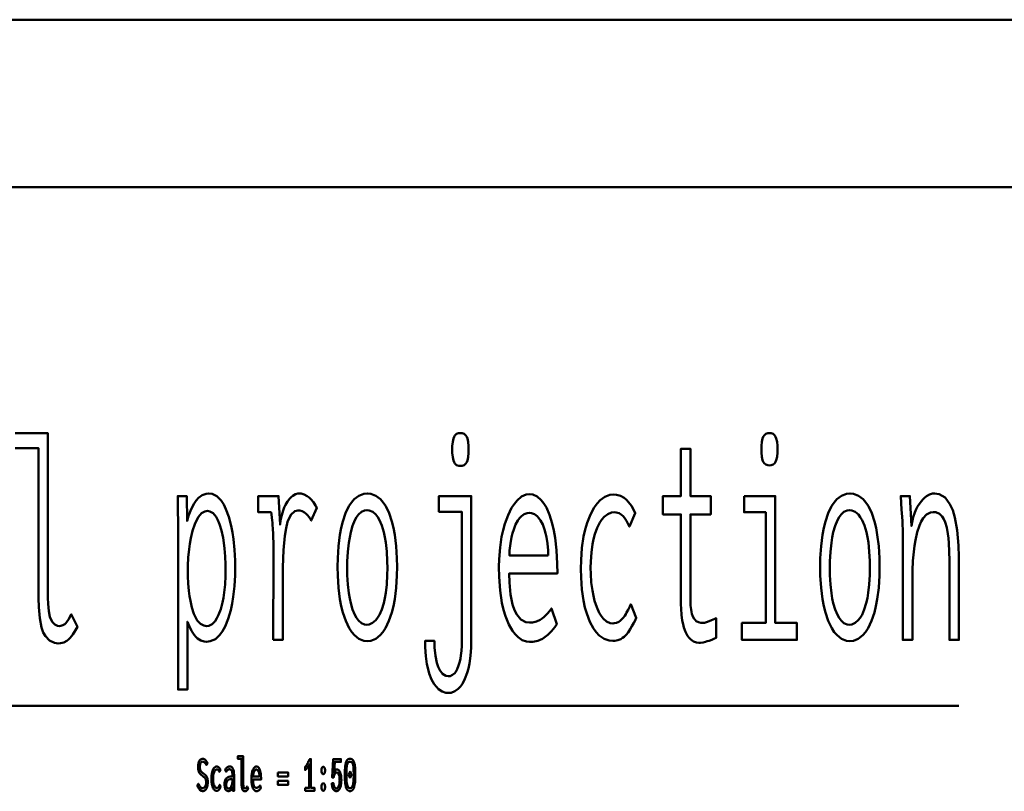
# Model space of a CAD drawing. Header units: millimetres. Extents: x 0 to 428, y 0 to 298.
# Tile 11 of 32: x 133 to 163, y 266 to 289. Entities that reach past the tile are written whole.
import ezdxf

# ---------------------------------------------------------------- set-up
doc = ezdxf.new("R2010")
doc.units = ezdxf.units.MM
doc.layers.add('am_0', color=7, linetype='Continuous', lineweight=50)
doc.layers.add('am_6', color=2, linetype='Continuous', lineweight=35)

# ---------------------------------------------------------------- blocks, each defined once
blk = doc.blocks.new('1_Drawing_frame_0_in_FDFneo150180C2225N1N4N_300Cl0__1203')
at = {"layer": 'am_0'}
for p, q in [((7.5, 289.5), (412.5, 289.5)), ((20, 284.5), (407.5, 284.5))]:
    blk.add_line(p, q, dxfattribs=at)
at = {"layer": 'am_6', "flags": 8}
blk.add_attdef('ExcludeFromBOM', (425, 296.5), '', height=0.5, dxfattribs=at)
blk = doc.blocks.new('56_grid1title__1_in_FDFneo150180C2225N1N4N_300Cl0__1203')
at = {"layer": 'am_0'}
blk.add_line((121.181, 269.029), (161.215, 269.029), dxfattribs=at)
for points in [[(134.343, 270.895), (134.343, 270.895), (134.226, 270.908), (134.076, 270.977), (134.076, 270.977), (133.956, 271.106), (133.893, 271.224), (133.893, 271.224), (133.842, 271.37), (133.787, 271.643), (133.787, 271.643), (133.758, 271.98), (133.752, 272.24), (133.752, 276.717), (133.054, 276.717)], [(133.054, 277.162), (134.033, 277.162), (134.033, 272.256), (134.033, 272.256), (134.037, 272.079), (134.057, 271.856), (134.057, 271.856), (134.095, 271.684), (134.13, 271.599), (134.13, 271.599), (134.17, 271.532), (134.239, 271.46), (134.239, 271.46), (134.317, 271.421), (134.374, 271.413), (134.374, 271.413), (134.418, 271.417), (134.479, 271.435), (134.479, 271.435), (134.534, 271.468), (134.567, 271.499), (134.567, 271.499), (134.6, 271.537), (134.648, 271.608), (134.648, 271.608), (134.698, 271.696), (134.731, 271.764), (134.913, 271.386), (134.913, 271.386), (134.857, 271.287), (134.776, 271.161), (134.776, 271.161), (134.699, 271.062), (134.648, 271.01), (134.648, 271.01), (134.597, 270.968), (134.51, 270.923), (134.51, 270.923), (134.413, 270.899), (134.343, 270.895)], [(146.339, 276.187), (146.339, 276.187), (146.29, 276.192), (146.227, 276.215), (146.227, 276.215), (146.178, 276.259), (146.153, 276.3), (146.153, 276.3), (146.133, 276.351), (146.111, 276.451), (146.111, 276.451), (146.1, 276.578), (146.097, 276.678), (146.097, 276.678), (146.1, 276.78), (146.111, 276.908), (146.111, 276.908), (146.132, 277.008), (146.152, 277.059), (146.152, 277.059), (146.177, 277.099), (146.226, 277.142), (146.226, 277.142), (146.289, 277.165), (146.339, 277.17), (146.339, 277.17), (146.39, 277.165), (146.454, 277.142), (146.454, 277.142), (146.504, 277.099), (146.529, 277.059), (146.529, 277.059), (146.549, 277.008), (146.571, 276.908), (146.571, 276.908), (146.583, 276.78), (146.585, 276.678), (146.585, 276.678), (146.583, 276.578), (146.571, 276.451), (146.571, 276.451), (146.549, 276.351), (146.529, 276.3), (146.529, 276.3), (146.504, 276.259), (146.454, 276.215), (146.454, 276.215), (146.39, 276.192), (146.339, 276.187)], [(155.561, 276.203), (155.561, 276.203), (155.512, 276.207), (155.451, 276.23), (155.451, 276.23), (155.403, 276.274), (155.378, 276.314), (155.378, 276.314), (155.358, 276.364), (155.337, 276.462), (155.337, 276.462), (155.325, 276.588), (155.323, 276.686), (155.323, 276.686), (155.325, 276.785), (155.337, 276.91), (155.337, 276.91), (155.358, 277.008), (155.378, 277.059), (155.378, 277.059), (155.403, 277.099), (155.451, 277.142), (155.451, 277.142), (155.512, 277.165), (155.561, 277.17), (155.561, 277.17), (155.611, 277.165), (155.674, 277.142), (155.674, 277.142), (155.723, 277.1), (155.748, 277.061), (155.748, 277.061), (155.768, 277.011), (155.789, 276.912), (155.789, 276.912), (155.801, 276.786), (155.803, 276.686), (155.803, 276.686), (155.801, 276.588), (155.789, 276.462), (155.789, 276.462), (155.768, 276.364), (155.748, 276.314), (155.748, 276.314), (155.723, 276.274), (155.674, 276.23), (155.674, 276.23), (155.611, 276.207), (155.561, 276.203)], [(153.457, 270.914), (153.457, 270.914), (153.39, 270.92), (153.297, 270.951), (153.297, 270.951), (153.214, 271.008), (153.164, 271.06), (153.164, 271.06), (153.118, 271.123), (153.059, 271.235), (153.059, 271.235), (153.01, 271.367), (152.984, 271.466), (152.984, 271.466), (152.962, 271.573), (152.938, 271.744), (152.938, 271.744), (152.926, 271.93), (152.923, 272.061), (152.923, 274.744), (152.385, 274.744), (152.385, 275.29), (152.923, 275.29), (152.923, 276.702), (153.204, 276.702), (153.204, 275.29), (153.812, 275.29), (153.812, 274.744), (153.204, 274.744), (153.204, 272.256), (153.204, 272.256), (153.205, 272.157), (153.211, 272.023), (153.211, 272.023), (153.222, 271.906), (153.232, 271.839), (153.232, 271.839), (153.246, 271.778), (153.274, 271.697), (153.274, 271.697), (153.312, 271.63), (153.342, 271.593), (153.342, 271.593), (153.378, 271.562), (153.442, 271.528), (153.442, 271.528), (153.52, 271.51), (153.578, 271.507), (153.578, 271.507), (153.621, 271.512), (153.713, 271.538), (153.713, 271.538), (153.837, 271.587), (153.937, 271.632), (153.976, 271.647), (153.976, 271.062), (153.976, 271.062), (153.92, 271.038), (153.839, 271.005), (153.839, 271.005), (153.76, 270.975), (153.708, 270.957), (153.708, 270.957), (153.657, 270.942), (153.581, 270.925), (153.581, 270.925), (153.507, 270.916), (153.457, 270.914)], [(137.917, 274.331), (137.917, 274.331), (137.916, 274.537), (137.914, 274.834), (137.914, 274.834), (137.909, 275.113), (137.905, 275.29), (138.174, 275.29), (138.186, 274.549), (138.186, 274.549), (138.232, 274.699), (138.31, 274.898), (138.31, 274.898), (138.397, 275.063), (138.46, 275.155), (138.46, 275.155), (138.527, 275.232), (138.634, 275.315), (138.634, 275.315), (138.751, 275.359), (138.833, 275.368), (138.833, 275.368), (138.936, 275.355), (139.078, 275.286), (139.078, 275.286), (139.203, 275.158), (139.278, 275.04), (139.278, 275.04), (139.345, 274.902), (139.432, 274.668), (139.432, 274.668), (139.501, 274.401), (139.538, 274.206), (139.538, 274.206), (139.568, 274.001), (139.6, 273.689), (139.6, 273.689), (139.618, 273.37), (139.621, 273.153), (139.621, 273.153), (139.617, 272.929), (139.598, 272.603), (139.598, 272.603), (139.563, 272.288), (139.53, 272.084), (139.53, 272.084), (139.49, 271.89), (139.414, 271.627), (139.414, 271.627), (139.32, 271.398), (139.247, 271.263), (139.247, 271.263), (139.165, 271.149), (139.029, 271.025), (139.029, 271.025), (138.875, 270.958), (138.763, 270.945), (138.763, 270.945), (138.692, 270.951), (138.592, 270.981), (138.592, 270.981), (138.501, 271.037), (138.446, 271.088), (138.446, 271.088), (138.393, 271.151), (138.317, 271.272), (138.317, 271.272), (138.244, 271.422), (138.197, 271.538), (138.197, 269.518), (137.917, 269.518), (137.917, 274.331)], [(140.753, 271), (140.753, 271), (140.754, 271.176), (140.755, 271.54), (140.755, 271.54), (140.758, 272.023), (140.761, 272.412), (140.765, 273.2), (140.765, 273.2), (140.765, 273.406), (140.763, 273.68), (140.763, 273.68), (140.76, 273.912), (140.756, 274.044), (140.756, 274.044), (140.753, 274.16), (140.746, 274.311), (140.746, 274.311), (140.739, 274.433), (140.733, 274.498), (140.733, 274.498), (140.727, 274.558), (140.715, 274.649), (140.715, 274.649), (140.701, 274.743), (140.691, 274.806), (140.309, 274.806), (140.309, 275.29), (140.915, 275.29), (140.96, 274.44), (140.96, 274.44), (140.976, 274.556), (141.008, 274.717), (141.008, 274.717), (141.051, 274.862), (141.085, 274.949), (141.085, 274.949), (141.123, 275.028), (141.184, 275.132), (141.184, 275.132), (141.25, 275.216), (141.297, 275.263), (141.297, 275.263), (141.344, 275.301), (141.416, 275.342), (141.416, 275.342), (141.487, 275.364), (141.533, 275.368), (141.533, 275.368), (141.592, 275.363), (141.679, 275.338), (141.679, 275.338), (141.767, 275.291), (141.825, 275.247), (141.825, 275.247), (141.881, 275.196), (141.955, 275.11), (141.955, 275.11), (142.019, 275.011), (142.056, 274.939), (141.892, 274.557), (141.892, 274.557), (141.87, 274.6), (141.829, 274.663), (141.829, 274.663), (141.777, 274.724), (141.737, 274.764), (141.737, 274.764), (141.694, 274.799), (141.623, 274.837), (141.623, 274.837), (141.548, 274.857), (141.494, 274.861), (141.494, 274.861), (141.399, 274.84), (141.279, 274.728), (141.279, 274.728), (141.186, 274.522), (141.14, 274.331), (141.14, 274.331), (141.103, 274.099), (141.064, 273.679), (141.064, 273.679), (141.042, 273.172), (141.038, 272.786), (141.038, 271), (140.753, 271)], [(143.563, 270.961), (143.563, 270.961), (143.459, 270.972), (143.314, 271.029), (143.314, 271.029), (143.18, 271.136), (143.097, 271.234), (143.097, 271.234), (143.02, 271.352), (142.919, 271.564), (142.919, 271.564), (142.834, 271.817), (142.786, 272.008), (142.786, 272.008), (142.746, 272.215), (142.703, 272.551), (142.703, 272.551), (142.68, 272.916), (142.676, 273.176), (142.676, 273.176), (142.68, 273.436), (142.703, 273.8), (142.703, 273.8), (142.745, 274.133), (142.784, 274.338), (142.784, 274.338), (142.831, 274.527), (142.915, 274.777), (142.915, 274.777), (143.016, 274.985), (143.093, 275.101), (143.093, 275.101), (143.176, 275.197), (143.312, 275.301), (143.312, 275.301), (143.461, 275.357), (143.567, 275.368), (143.567, 275.368), (143.672, 275.357), (143.82, 275.301), (143.82, 275.301), (143.955, 275.197), (144.038, 275.101), (144.038, 275.101), (144.114, 274.985), (144.214, 274.777), (144.214, 274.777), (144.298, 274.527), (144.344, 274.338), (144.344, 274.338), (144.382, 274.133), (144.424, 273.8), (144.424, 273.8), (144.446, 273.436), (144.45, 273.176), (144.45, 273.176), (144.446, 272.916), (144.423, 272.551), (144.423, 272.551), (144.38, 272.215), (144.341, 272.008), (144.341, 272.008), (144.294, 271.817), (144.209, 271.564), (144.209, 271.564), (144.108, 271.352), (144.031, 271.234), (144.031, 271.234), (143.948, 271.136), (143.814, 271.029), (143.814, 271.029), (143.667, 270.972), (143.563, 270.961)], [(148.4, 270.938), (148.4, 270.938), (148.315, 270.947), (148.188, 270.995), (148.188, 270.995), (148.062, 271.084), (147.979, 271.166), (147.979, 271.166), (147.898, 271.268), (147.787, 271.463), (147.787, 271.463), (147.689, 271.707), (147.631, 271.897), (147.631, 271.897), (147.581, 272.109), (147.526, 272.468), (147.526, 272.468), (147.497, 272.877), (147.491, 273.176), (147.491, 273.176), (147.496, 273.412), (147.523, 273.751), (147.523, 273.751), (147.571, 274.071), (147.616, 274.274), (147.616, 274.274), (147.669, 274.465), (147.762, 274.719), (147.762, 274.719), (147.87, 274.935), (147.951, 275.058), (147.951, 275.058), (148.036, 275.161), (148.169, 275.273), (148.169, 275.273), (148.308, 275.333), (148.404, 275.345), (148.404, 275.345), (148.498, 275.334), (148.632, 275.276), (148.632, 275.276), (148.756, 275.17), (148.834, 275.072), (148.834, 275.072), (148.906, 274.952), (149.002, 274.733), (149.002, 274.733), (149.083, 274.468), (149.128, 274.264), (149.128, 274.264), (149.167, 274.042), (149.208, 273.676), (149.208, 273.676), (149.23, 273.272), (149.235, 272.981), (147.799, 272.981), (147.799, 272.981), (147.804, 272.708), (147.835, 272.349), (147.835, 272.349), (147.895, 272.053), (147.952, 271.889), (147.952, 271.889), (148.021, 271.754), (148.145, 271.608), (148.145, 271.608), (148.292, 271.53), (148.404, 271.515), (148.404, 271.515), (148.491, 271.52), (148.612, 271.546), (148.612, 271.546), (148.719, 271.595), (148.783, 271.64), (148.783, 271.64), (148.843, 271.691), (148.928, 271.776), (148.928, 271.776), (149.006, 271.869), (149.055, 271.936), (149.215, 271.468), (149.215, 271.468), (149.156, 271.379), (149.058, 271.258), (149.058, 271.258), (148.949, 271.151), (148.871, 271.088), (148.871, 271.088), (148.788, 271.034), (148.652, 270.975), (148.652, 270.975), (148.505, 270.944), (148.4, 270.938)], [(150.886, 270.969), (150.886, 270.969), (150.779, 270.979), (150.627, 271.033), (150.627, 271.033), (150.486, 271.134), (150.397, 271.226), (150.397, 271.226), (150.315, 271.338), (150.205, 271.541), (150.205, 271.541), (150.112, 271.784), (150.059, 271.969), (150.059, 271.969), (150.015, 272.17), (149.967, 272.498), (149.967, 272.498), (149.941, 272.857), (149.936, 273.114), (149.936, 273.114), (149.941, 273.378), (149.969, 273.749), (149.969, 273.749), (150.019, 274.088), (150.066, 274.297), (150.066, 274.297), (150.121, 274.49), (150.219, 274.743), (150.219, 274.743), (150.333, 274.953), (150.418, 275.07), (150.418, 275.07), (150.509, 275.166), (150.652, 275.27), (150.652, 275.27), (150.805, 275.326), (150.911, 275.337), (150.911, 275.337), (150.995, 275.33), (151.114, 275.297), (151.114, 275.297), (151.224, 275.234), (151.293, 275.177), (151.293, 275.177), (151.358, 275.11), (151.444, 274.997), (151.444, 274.997), (151.517, 274.869), (151.559, 274.775), (151.383, 274.377), (151.383, 274.377), (151.349, 274.451), (151.294, 274.55), (151.294, 274.55), (151.235, 274.637), (151.194, 274.687), (151.194, 274.687), (151.15, 274.73), (151.075, 274.777), (151.075, 274.777), (150.99, 274.802), (150.929, 274.806), (150.929, 274.806), (150.849, 274.798), (150.737, 274.753), (150.737, 274.753), (150.632, 274.67), (150.566, 274.594), (150.566, 274.594), (150.505, 274.502), (150.424, 274.34), (150.424, 274.34), (150.355, 274.149), (150.316, 274.005), (150.316, 274.005), (150.284, 273.85), (150.249, 273.603), (150.249, 273.603), (150.23, 273.337), (150.227, 273.149), (150.227, 273.149), (150.23, 272.969), (150.247, 272.712), (150.247, 272.712), (150.279, 272.469), (150.309, 272.314), (150.309, 272.314), (150.344, 272.169), (150.408, 271.975), (150.408, 271.975), (150.483, 271.809), (150.541, 271.714), (150.541, 271.714), (150.603, 271.634), (150.702, 271.547), (150.702, 271.547), (150.81, 271.5), (150.886, 271.491), (150.886, 271.491), (150.934, 271.495), (151.002, 271.511), (151.002, 271.511), (151.066, 271.541), (151.105, 271.569), (151.105, 271.569), (151.143, 271.602), (151.195, 271.658), (151.195, 271.658), (151.243, 271.72), (151.273, 271.766), (151.273, 271.766), (151.302, 271.816), (151.347, 271.899), (151.347, 271.899), (151.394, 271.993), (151.426, 272.061), (151.59, 271.655), (151.553, 271.581), (151.553, 271.581), (151.515, 271.507), (151.461, 271.407), (151.461, 271.407), (151.41, 271.319), (151.378, 271.267), (151.378, 271.267), (151.345, 271.219), (151.288, 271.153), (151.288, 271.153), (151.224, 271.093), (151.176, 271.057), (151.176, 271.057), (151.125, 271.025), (151.042, 270.991), (151.042, 270.991), (150.951, 270.972), (150.886, 270.969)], [(157.963, 270.961), (157.963, 270.961), (157.859, 270.972), (157.714, 271.029), (157.714, 271.029), (157.58, 271.136), (157.497, 271.234), (157.497, 271.234), (157.42, 271.352), (157.319, 271.564), (157.319, 271.564), (157.234, 271.817), (157.186, 272.008), (157.186, 272.008), (157.146, 272.215), (157.103, 272.551), (157.103, 272.551), (157.08, 272.916), (157.076, 273.176), (157.076, 273.176), (157.08, 273.436), (157.103, 273.8), (157.103, 273.8), (157.145, 274.133), (157.184, 274.338), (157.184, 274.338), (157.231, 274.527), (157.315, 274.777), (157.315, 274.777), (157.416, 274.985), (157.493, 275.101), (157.493, 275.101), (157.576, 275.197), (157.712, 275.301), (157.712, 275.301), (157.861, 275.357), (157.967, 275.368), (157.967, 275.368), (158.072, 275.357), (158.22, 275.301), (158.22, 275.301), (158.355, 275.197), (158.438, 275.101), (158.438, 275.101), (158.514, 274.985), (158.614, 274.777), (158.614, 274.777), (158.698, 274.527), (158.744, 274.338), (158.744, 274.338), (158.782, 274.133), (158.824, 273.8), (158.824, 273.8), (158.846, 273.436), (158.85, 273.176), (158.85, 273.176), (158.846, 272.916), (158.823, 272.551), (158.823, 272.551), (158.78, 272.215), (158.741, 272.008), (158.741, 272.008), (158.694, 271.817), (158.609, 271.564), (158.609, 271.564), (158.508, 271.352), (158.431, 271.234), (158.431, 271.234), (158.348, 271.136), (158.214, 271.029), (158.214, 271.029), (158.067, 270.972), (157.963, 270.961)], [(159.542, 274.136), (159.542, 274.136), (159.542, 274.208), (159.54, 274.314), (159.54, 274.314), (159.536, 274.415), (159.533, 274.481), (159.533, 274.481), (159.529, 274.549), (159.522, 274.662), (159.522, 274.662), (159.514, 274.788), (159.507, 274.88), (159.48, 275.29), (159.755, 275.29), (159.799, 274.401), (159.799, 274.401), (159.817, 274.508), (159.853, 274.661), (159.853, 274.661), (159.902, 274.804), (159.941, 274.894), (159.941, 274.894), (159.984, 274.979), (160.056, 275.091), (160.056, 275.091), (160.135, 275.187), (160.191, 275.241), (160.191, 275.241), (160.25, 275.287), (160.339, 275.336), (160.339, 275.336), (160.429, 275.363), (160.49, 275.368), (160.49, 275.368), (160.626, 275.348), (160.803, 275.243), (160.803, 275.243), (160.95, 275.047), (161.031, 274.867), (161.031, 274.867), (161.097, 274.651), (161.169, 274.27), (161.169, 274.27), (161.208, 273.819), (161.215, 273.48), (161.215, 271), (160.934, 271), (160.934, 273.161), (160.934, 273.161), (160.933, 273.363), (160.926, 273.64), (160.926, 273.64), (160.914, 273.886), (160.902, 274.032), (160.902, 274.032), (160.886, 274.167), (160.852, 274.348), (160.852, 274.348), (160.804, 274.506), (160.765, 274.598), (160.765, 274.598), (160.718, 274.676), (160.634, 274.76), (160.634, 274.76), (160.53, 274.806), (160.451, 274.814), (160.451, 274.814), (160.367, 274.803), (160.253, 274.744), (160.253, 274.744), (160.153, 274.633), (160.094, 274.531), (160.094, 274.531), (160.041, 274.412), (159.973, 274.209), (159.973, 274.209), (159.919, 273.978), (159.89, 273.808), (159.89, 273.808), (159.867, 273.63), (159.843, 273.356), (159.843, 273.356), (159.829, 273.073), (159.827, 272.88), (159.827, 271), (159.542, 271), (159.542, 274.136)], [(145.567, 270.969), (145.567, 270.969), (145.572, 270.777), (145.595, 270.523), (145.595, 270.523), (145.638, 270.31), (145.678, 270.191), (145.678, 270.191), (145.726, 270.092), (145.81, 269.985), (145.81, 269.985), (145.91, 269.927), (145.984, 269.916), (145.984, 269.916), (146.037, 269.922), (146.109, 269.953), (146.109, 269.953), (146.173, 270.011), (146.211, 270.064), (146.211, 270.064), (146.245, 270.127), (146.288, 270.233), (146.288, 270.233), (146.323, 270.354), (146.341, 270.442), (146.341, 270.442), (146.356, 270.535), (146.372, 270.677), (146.372, 270.677), (146.381, 270.823), (146.382, 270.922), (146.382, 274.822), (145.7, 274.822), (145.7, 275.29), (146.663, 275.29), (146.663, 270.945), (146.663, 270.945), (146.66, 270.77), (146.642, 270.522), (146.642, 270.522), (146.609, 270.293), (146.579, 270.15), (146.579, 270.15), (146.543, 270.017), (146.478, 269.841), (146.478, 269.841), (146.401, 269.693), (146.342, 269.61), (146.342, 269.61), (146.279, 269.54), (146.177, 269.465), (146.177, 269.465), (146.067, 269.424), (145.988, 269.417), (145.988, 269.417), (145.908, 269.424), (145.794, 269.462), (145.794, 269.462), (145.688, 269.533), (145.623, 269.598), (145.623, 269.598), (145.562, 269.677), (145.481, 269.822), (145.481, 269.822), (145.413, 269.997), (145.375, 270.13), (145.375, 270.13), (145.343, 270.276), (145.308, 270.515), (145.308, 270.515), (145.29, 270.779), (145.286, 270.969), (145.567, 270.969)], [(154.806, 275.29), (155.735, 275.29), (155.735, 271.507), (156.38, 271.507), (156.38, 271), (154.742, 271), (154.742, 271.507), (155.454, 271.507), (155.454, 274.806), (154.806, 274.806), (154.806, 275.29)], [(138.761, 271.413), (138.761, 271.413), (138.832, 271.423), (138.931, 271.471), (138.931, 271.471), (139.021, 271.562), (139.075, 271.645), (139.075, 271.645), (139.125, 271.744), (139.189, 271.915), (139.189, 271.915), (139.242, 272.112), (139.271, 272.258), (139.271, 272.258), (139.294, 272.412), (139.32, 272.654), (139.32, 272.654), (139.334, 272.907), (139.336, 273.083), (139.336, 273.083), (139.334, 273.245), (139.323, 273.488), (139.323, 273.488), (139.302, 273.73), (139.283, 273.892), (139.283, 273.892), (139.258, 274.048), (139.212, 274.263), (139.212, 274.263), (139.153, 274.455), (139.107, 274.57), (139.107, 274.57), (139.056, 274.669), (138.968, 274.777), (138.968, 274.777), (138.868, 274.834), (138.794, 274.845), (138.794, 274.845), (138.719, 274.834), (138.616, 274.775), (138.616, 274.775), (138.523, 274.666), (138.468, 274.565), (138.468, 274.565), (138.417, 274.447), (138.351, 274.25), (138.351, 274.25), (138.298, 274.029), (138.27, 273.868), (138.27, 273.868), (138.246, 273.703), (138.221, 273.456), (138.221, 273.456), (138.208, 273.21), (138.205, 273.048), (138.205, 273.048), (138.207, 272.902), (138.219, 272.681), (138.219, 272.681), (138.24, 272.458), (138.259, 272.308), (138.259, 272.308), (138.283, 272.163), (138.33, 271.961), (138.33, 271.961), (138.39, 271.781), (138.437, 271.673), (138.437, 271.673), (138.49, 271.579), (138.581, 271.478), (138.581, 271.478), (138.684, 271.424), (138.761, 271.413)], [(143.551, 271.452), (143.551, 271.452), (143.623, 271.461), (143.723, 271.504), (143.723, 271.504), (143.815, 271.583), (143.872, 271.657), (143.872, 271.657), (143.925, 271.746), (143.994, 271.906), (143.994, 271.906), (144.053, 272.097), (144.086, 272.242), (144.086, 272.242), (144.113, 272.4), (144.143, 272.656), (144.143, 272.656), (144.159, 272.937), (144.162, 273.137), (144.162, 273.137), (144.159, 273.345), (144.143, 273.636), (144.143, 273.636), (144.114, 273.901), (144.087, 274.063), (144.087, 274.063), (144.054, 274.213), (143.996, 274.409), (143.996, 274.409), (143.926, 274.572), (143.874, 274.662), (143.874, 274.662), (143.817, 274.737), (143.725, 274.817), (143.725, 274.817), (143.623, 274.861), (143.551, 274.869), (143.551, 274.869), (143.483, 274.86), (143.386, 274.817), (143.386, 274.817), (143.298, 274.735), (143.243, 274.66), (143.243, 274.66), (143.192, 274.569), (143.125, 274.405), (143.125, 274.405), (143.069, 274.208), (143.037, 274.058), (143.037, 274.058), (143.011, 273.894), (142.983, 273.629), (142.983, 273.629), (142.967, 273.338), (142.964, 273.129), (142.964, 273.129), (142.967, 272.929), (142.983, 272.649), (142.983, 272.649), (143.011, 272.393), (143.037, 272.236), (143.037, 272.236), (143.069, 272.092), (143.125, 271.902), (143.125, 271.902), (143.192, 271.743), (143.243, 271.655), (143.243, 271.655), (143.298, 271.582), (143.386, 271.503), (143.386, 271.503), (143.483, 271.461), (143.551, 271.452)], [(148.962, 273.519), (148.962, 273.519), (148.957, 273.667), (148.939, 273.875), (148.939, 273.875), (148.909, 274.067), (148.883, 274.186), (148.883, 274.186), (148.851, 274.297), (148.796, 274.442), (148.796, 274.442), (148.732, 274.564), (148.684, 274.633), (148.684, 274.633), (148.632, 274.69), (148.55, 274.751), (148.55, 274.751), (148.462, 274.784), (148.4, 274.791), (148.4, 274.791), (148.337, 274.784), (148.247, 274.751), (148.247, 274.751), (148.162, 274.69), (148.108, 274.633), (148.108, 274.633), (148.058, 274.564), (147.99, 274.442), (147.99, 274.442), (147.931, 274.297), (147.897, 274.186), (147.897, 274.186), (147.868, 274.067), (147.834, 273.875), (147.834, 273.875), (147.811, 273.667), (147.803, 273.519), (148.962, 273.519)], [(157.951, 271.452), (157.951, 271.452), (158.023, 271.461), (158.123, 271.504), (158.123, 271.504), (158.215, 271.583), (158.272, 271.657), (158.272, 271.657), (158.325, 271.746), (158.394, 271.906), (158.394, 271.906), (158.453, 272.097), (158.486, 272.242), (158.486, 272.242), (158.513, 272.4), (158.543, 272.656), (158.543, 272.656), (158.559, 272.937), (158.562, 273.137), (158.562, 273.137), (158.559, 273.345), (158.543, 273.636), (158.543, 273.636), (158.514, 273.901), (158.487, 274.063), (158.487, 274.063), (158.454, 274.213), (158.396, 274.409), (158.396, 274.409), (158.326, 274.572), (158.274, 274.662), (158.274, 274.662), (158.217, 274.737), (158.125, 274.817), (158.125, 274.817), (158.023, 274.861), (157.951, 274.869), (157.951, 274.869), (157.883, 274.86), (157.786, 274.817), (157.786, 274.817), (157.698, 274.735), (157.643, 274.66), (157.643, 274.66), (157.592, 274.569), (157.525, 274.405), (157.525, 274.405), (157.469, 274.208), (157.437, 274.058), (157.437, 274.058), (157.411, 273.894), (157.383, 273.629), (157.383, 273.629), (157.367, 273.338), (157.364, 273.129), (157.364, 273.129), (157.367, 272.929), (157.383, 272.649), (157.383, 272.649), (157.411, 272.393), (157.437, 272.236), (157.437, 272.236), (157.469, 272.092), (157.525, 271.902), (157.525, 271.902), (157.592, 271.743), (157.643, 271.655), (157.643, 271.655), (157.698, 271.582), (157.786, 271.503), (157.786, 271.503), (157.883, 271.461), (157.951, 271.452)]]:
    blk.add_lwpolyline(points, dxfattribs=at)
at = {"layer": 'am_6', "flags": 8}
blk.add_attdef('ExcludeFromBOM', (166.215, 276.67), '', height=0.5, dxfattribs=at)
blk = doc.blocks.new('57_grid1titleratio__1_in_FDFneo150180C2225N1N4N_300Cl0__1203')
at = {"layer": 'am_0'}
for points in [[(138.522, 266.709), (138.522, 266.709), (138.534, 266.683), (138.552, 266.65), (138.552, 266.65), (138.57, 266.623), (138.582, 266.608), (138.582, 266.608), (138.595, 266.596), (138.613, 266.583), (138.613, 266.583), (138.633, 266.575), (138.646, 266.574), (138.646, 266.574), (138.657, 266.575), (138.673, 266.579), (138.673, 266.579), (138.688, 266.588), (138.699, 266.595), (138.699, 266.595), (138.708, 266.604), (138.722, 266.621), (138.722, 266.621), (138.733, 266.641), (138.74, 266.656), (138.74, 266.656), (138.746, 266.672), (138.753, 266.699), (138.753, 266.699), (138.756, 266.728), (138.757, 266.749), (138.757, 266.749), (138.756, 266.769), (138.753, 266.797), (138.753, 266.797), (138.747, 266.822), (138.741, 266.837), (138.741, 266.837), (138.735, 266.85), (138.724, 266.869), (138.724, 266.869), (138.712, 266.885), (138.704, 266.895), (138.704, 266.895), (138.694, 266.904), (138.678, 266.918), (138.678, 266.918), (138.659, 266.933), (138.645, 266.943), (138.619, 266.963), (138.619, 266.963), (138.608, 266.973), (138.592, 266.988), (138.592, 266.988), (138.577, 267.003), (138.568, 267.014), (138.568, 267.014), (138.559, 267.025), (138.547, 267.046), (138.547, 267.046), (138.537, 267.07), (138.53, 267.089), (138.53, 267.089), (138.525, 267.109), (138.518, 267.143), (138.518, 267.143), (138.515, 267.182), (138.514, 267.21), (138.514, 267.21), (138.515, 267.237), (138.518, 267.276), (138.518, 267.276), (138.525, 267.313), (138.53, 267.335), (138.53, 267.335), (138.537, 267.356), (138.55, 267.385), (138.55, 267.385), (138.565, 267.408), (138.577, 267.422), (138.577, 267.422), (138.59, 267.433), (138.611, 267.446), (138.611, 267.446), (138.634, 267.452), (138.651, 267.454), (138.651, 267.454), (138.663, 267.453), (138.681, 267.45), (138.681, 267.45), (138.697, 267.443), (138.707, 267.438), (138.707, 267.438), (138.717, 267.431), (138.73, 267.419), (138.73, 267.419), (138.743, 267.405), (138.751, 267.394), (138.751, 267.394), (138.759, 267.382), (138.771, 267.362), (138.771, 267.362), (138.783, 267.339), (138.792, 267.322), (138.76, 267.264), (138.76, 267.264), (138.75, 267.283), (138.735, 267.309), (138.735, 267.309), (138.719, 267.33), (138.707, 267.341), (138.707, 267.341), (138.695, 267.351), (138.677, 267.361), (138.677, 267.361), (138.66, 267.366), (138.648, 267.367), (138.648, 267.367), (138.639, 267.366), (138.625, 267.362), (138.625, 267.362), (138.612, 267.354), (138.604, 267.347), (138.604, 267.347), (138.597, 267.339), (138.587, 267.323), (138.587, 267.323), (138.579, 267.305), (138.574, 267.292), (138.574, 267.292), (138.571, 267.277), (138.566, 267.253), (138.566, 267.253), (138.564, 267.228), (138.564, 267.21), (138.564, 267.21), (138.564, 267.189), (138.568, 267.16), (138.568, 267.16), (138.573, 267.135), (138.578, 267.119), (138.578, 267.119), (138.585, 267.106), (138.595, 267.087), (138.595, 267.087), (138.606, 267.072), (138.615, 267.063), (138.615, 267.063), (138.624, 267.054), (138.64, 267.04), (138.64, 267.04), (138.659, 267.025), (138.674, 267.015), (138.674, 267.015), (138.69, 267.003), (138.712, 266.985), (138.712, 266.985), (138.73, 266.969), (138.741, 266.958), (138.741, 266.958), (138.751, 266.947), (138.765, 266.927), (138.765, 266.927), (138.777, 266.903), (138.785, 266.885), (138.785, 266.885), (138.791, 266.865), (138.798, 266.831), (138.798, 266.831), (138.802, 266.791), (138.802, 266.763), (138.802, 266.763), (138.802, 266.732), (138.798, 266.689), (138.798, 266.689), (138.79, 266.649), (138.783, 266.623), (138.783, 266.623), (138.775, 266.599), (138.76, 266.566), (138.76, 266.566), (138.743, 266.539), (138.729, 266.523), (138.729, 266.523), (138.715, 266.51), (138.692, 266.496), (138.692, 266.496), (138.667, 266.488), (138.65, 266.486), (138.65, 266.486), (138.614, 266.493), (138.564, 266.528), (138.564, 266.528), (138.519, 266.592), (138.491, 266.651), (138.522, 266.709)], [(139.911, 266.482), (139.911, 266.482), (139.892, 266.485), (139.867, 266.496), (139.867, 266.496), (139.847, 266.518), (139.836, 266.537), (139.836, 266.537), (139.828, 266.562), (139.819, 266.607), (139.819, 266.607), (139.814, 266.663), (139.813, 266.707), (139.813, 267.453), (139.697, 267.453), (139.697, 267.527), (139.86, 267.527), (139.86, 266.709), (139.86, 266.709), (139.86, 266.68), (139.864, 266.643), (139.864, 266.643), (139.87, 266.614), (139.876, 266.6), (139.876, 266.6), (139.883, 266.589), (139.894, 266.577), (139.894, 266.577), (139.907, 266.57), (139.917, 266.569), (139.917, 266.569), (139.924, 266.569), (139.934, 266.572), (139.934, 266.572), (139.943, 266.578), (139.949, 266.583), (139.949, 266.583), (139.954, 266.59), (139.962, 266.601), (139.962, 266.601), (139.971, 266.616), (139.976, 266.627), (140.006, 266.564), (140.006, 266.564), (139.997, 266.548), (139.984, 266.527), (139.984, 266.527), (139.971, 266.51), (139.962, 266.502), (139.962, 266.502), (139.954, 266.495), (139.939, 266.487), (139.939, 266.487), (139.923, 266.483), (139.911, 266.482)], [(141.714, 266.583), (141.833, 266.583), (141.833, 267.286), (141.833, 267.286), (141.827, 267.274), (141.816, 267.253), (141.816, 267.253), (141.804, 267.232), (141.795, 267.218), (141.795, 267.218), (141.785, 267.203), (141.771, 267.183), (141.771, 267.183), (141.757, 267.163), (141.747, 267.151), (141.747, 267.151), (141.738, 267.14), (141.725, 267.127), (141.725, 267.127), (141.713, 267.118), (141.706, 267.114), (141.706, 267.212), (141.706, 267.212), (141.715, 267.221), (141.729, 267.237), (141.729, 267.237), (141.744, 267.257), (141.754, 267.273), (141.754, 267.273), (141.764, 267.289), (141.779, 267.315), (141.779, 267.315), (141.794, 267.342), (141.803, 267.361), (141.803, 267.361), (141.812, 267.379), (141.824, 267.404), (141.824, 267.404), (141.834, 267.428), (141.84, 267.442), (141.881, 267.442), (141.881, 266.583), (141.99, 266.583), (141.99, 266.5), (141.714, 266.5), (141.714, 266.583)], [(142.641, 266.488), (142.641, 266.488), (142.627, 266.489), (142.606, 266.495), (142.606, 266.495), (142.586, 266.504), (142.574, 266.513), (142.574, 266.513), (142.562, 266.524), (142.546, 266.545), (142.546, 266.545), (142.533, 266.571), (142.525, 266.591), (142.525, 266.591), (142.519, 266.613), (142.512, 266.65), (142.512, 266.65), (142.508, 266.693), (142.507, 266.724), (142.558, 266.724), (142.558, 266.724), (142.559, 266.694), (142.564, 266.656), (142.564, 266.656), (142.573, 266.625), (142.582, 266.608), (142.582, 266.608), (142.592, 266.594), (142.609, 266.579), (142.609, 266.579), (142.629, 266.57), (142.643, 266.569), (142.643, 266.569), (142.656, 266.57), (142.673, 266.578), (142.673, 266.578), (142.688, 266.591), (142.697, 266.603), (142.697, 266.603), (142.705, 266.618), (142.716, 266.643), (142.716, 266.643), (142.724, 266.672), (142.729, 266.694), (142.729, 266.694), (142.732, 266.716), (142.736, 266.752), (142.736, 266.752), (142.738, 266.79), (142.739, 266.816), (142.739, 266.816), (142.738, 266.84), (142.736, 266.874), (142.736, 266.874), (142.732, 266.908), (142.729, 266.929), (142.729, 266.929), (142.725, 266.95), (142.717, 266.977), (142.717, 266.977), (142.707, 267.001), (142.699, 267.015), (142.699, 267.015), (142.691, 267.027), (142.677, 267.039), (142.677, 267.039), (142.662, 267.046), (142.65, 267.047), (142.65, 267.047), (142.638, 267.046), (142.621, 267.037), (142.621, 267.037), (142.605, 267.022), (142.596, 267.008), (142.596, 267.008), (142.587, 266.991), (142.576, 266.961), (142.576, 266.961), (142.568, 266.925), (142.564, 266.899), (142.514, 266.899), (142.548, 267.445), (142.778, 267.445), (142.778, 267.361), (142.594, 267.361), (142.574, 267.048), (142.574, 267.048), (142.58, 267.065), (142.591, 267.087), (142.591, 267.087), (142.603, 267.105), (142.61, 267.115), (142.61, 267.115), (142.619, 267.123), (142.632, 267.131), (142.632, 267.131), (142.646, 267.136), (142.657, 267.137), (142.657, 267.137), (142.673, 267.135), (142.695, 267.126), (142.695, 267.126), (142.715, 267.11), (142.728, 267.094), (142.728, 267.094), (142.739, 267.076), (142.754, 267.043), (142.754, 267.043), (142.766, 267.006), (142.773, 266.977), (142.773, 266.977), (142.779, 266.947), (142.785, 266.9), (142.785, 266.9), (142.788, 266.849), (142.789, 266.813), (142.789, 266.813), (142.788, 266.776), (142.784, 266.723), (142.784, 266.723), (142.777, 266.674), (142.77, 266.644), (142.77, 266.644), (142.762, 266.616), (142.748, 266.578), (142.748, 266.578), (142.731, 266.547), (142.718, 266.529), (142.718, 266.529), (142.704, 266.515), (142.682, 266.499), (142.682, 266.499), (142.658, 266.49), (142.641, 266.488)], [(143.048, 266.487), (143.048, 266.487), (143.023, 266.489), (142.991, 266.502), (142.991, 266.502), (142.964, 266.525), (142.949, 266.547), (142.949, 266.547), (142.936, 266.573), (142.921, 266.618), (142.921, 266.618), (142.909, 266.671), (142.903, 266.711), (142.903, 266.711), (142.899, 266.755), (142.894, 266.829), (142.894, 266.829), (142.892, 266.913), (142.891, 266.974), (142.891, 266.974), (142.892, 267.035), (142.894, 267.117), (142.894, 267.117), (142.899, 267.19), (142.903, 267.233), (142.903, 267.233), (142.909, 267.273), (142.921, 267.326), (142.921, 267.326), (142.937, 267.37), (142.95, 267.396), (142.95, 267.396), (142.965, 267.417), (142.991, 267.441), (142.991, 267.441), (143.023, 267.453), (143.048, 267.455), (143.048, 267.455), (143.072, 267.453), (143.104, 267.441), (143.104, 267.441), (143.131, 267.417), (143.146, 267.396), (143.146, 267.396), (143.159, 267.37), (143.175, 267.326), (143.175, 267.326), (143.187, 267.273), (143.192, 267.234), (143.192, 267.234), (143.197, 267.19), (143.202, 267.117), (143.202, 267.117), (143.204, 267.035), (143.205, 266.974), (143.205, 266.974), (143.204, 266.914), (143.202, 266.831), (143.202, 266.831), (143.197, 266.757), (143.192, 266.713), (143.192, 266.713), (143.186, 266.672), (143.174, 266.619), (143.174, 266.619), (143.158, 266.573), (143.145, 266.547), (143.145, 266.547), (143.13, 266.525), (143.103, 266.502), (143.103, 266.502), (143.072, 266.489), (143.048, 266.487)], [(143.048, 266.573), (143.048, 266.573), (143.065, 266.575), (143.087, 266.586), (143.087, 266.586), (143.106, 266.606), (143.117, 266.625), (143.117, 266.625), (143.126, 266.647), (143.137, 266.685), (143.137, 266.685), (143.145, 266.73), (143.149, 266.763), (143.149, 266.763), (143.152, 266.799), (143.155, 266.859), (143.155, 266.859), (143.157, 266.926), (143.158, 266.974), (143.158, 266.974), (143.157, 267.026), (143.156, 267.095), (143.156, 267.095), (143.153, 267.155), (143.15, 267.19), (143.15, 267.19), (143.147, 267.221), (143.139, 267.264), (143.139, 267.264), (143.128, 267.3), (143.119, 267.32), (143.119, 267.32), (143.109, 267.338), (143.089, 267.356), (143.089, 267.356), (143.066, 267.366), (143.048, 267.368), (143.048, 267.368), (143.03, 267.366), (143.006, 267.356), (143.006, 267.356), (142.987, 267.338), (142.977, 267.32), (142.977, 267.32), (142.968, 267.3), (142.957, 267.264), (142.957, 267.264), (142.949, 267.221), (142.946, 267.19), (142.946, 267.19), (142.943, 267.155), (142.94, 267.095), (142.94, 267.095), (142.939, 267.026), (142.939, 266.974), (142.939, 266.974), (142.939, 266.926), (142.94, 266.858), (142.94, 266.858), (142.944, 266.799), (142.946, 266.763), (142.946, 266.763), (142.95, 266.73), (142.958, 266.685), (142.958, 266.685), (142.969, 266.647), (142.978, 266.625), (142.978, 266.625), (142.989, 266.606), (143.008, 266.586), (143.008, 266.586), (143.03, 266.575), (143.048, 266.573)], [(139.069, 266.495), (139.069, 266.495), (139.051, 266.497), (139.025, 266.506), (139.025, 266.506), (139.002, 266.522), (138.987, 266.538), (138.987, 266.538), (138.973, 266.556), (138.955, 266.59), (138.955, 266.59), (138.94, 266.631), (138.931, 266.662), (138.931, 266.662), (138.923, 266.695), (138.915, 266.75), (138.915, 266.75), (138.911, 266.81), (138.91, 266.852), (138.91, 266.852), (138.911, 266.896), (138.916, 266.958), (138.916, 266.958), (138.924, 267.015), (138.932, 267.05), (138.932, 267.05), (138.941, 267.082), (138.957, 267.124), (138.957, 267.124), (138.976, 267.159), (138.99, 267.178), (138.99, 267.178), (139.006, 267.194), (139.03, 267.212), (139.03, 267.212), (139.055, 267.221), (139.073, 267.223), (139.073, 267.223), (139.087, 267.222), (139.107, 267.216), (139.107, 267.216), (139.125, 267.206), (139.136, 267.196), (139.136, 267.196), (139.147, 267.185), (139.161, 267.166), (139.161, 267.166), (139.174, 267.145), (139.181, 267.129), (139.151, 267.063), (139.151, 267.063), (139.146, 267.075), (139.137, 267.092), (139.137, 267.092), (139.127, 267.106), (139.12, 267.115), (139.12, 267.115), (139.112, 267.122), (139.1, 267.129), (139.1, 267.129), (139.086, 267.134), (139.076, 267.134), (139.076, 267.134), (139.062, 267.133), (139.044, 267.126), (139.044, 267.126), (139.026, 267.112), (139.015, 267.099), (139.015, 267.099), (139.005, 267.084), (138.991, 267.057), (138.991, 267.057), (138.98, 267.025), (138.974, 267.001), (138.974, 267.001), (138.968, 266.975), (138.962, 266.934), (138.962, 266.934), (138.959, 266.889), (138.959, 266.858), (138.959, 266.858), (138.959, 266.828), (138.962, 266.785), (138.962, 266.785), (138.967, 266.745), (138.972, 266.719), (138.972, 266.719), (138.978, 266.695), (138.989, 266.663), (138.989, 266.663), (139.001, 266.635), (139.011, 266.619), (139.011, 266.619), (139.021, 266.606), (139.038, 266.591), (139.038, 266.591), (139.056, 266.583), (139.069, 266.582), (139.069, 266.582), (139.077, 266.582), (139.088, 266.585), (139.088, 266.585), (139.098, 266.59), (139.105, 266.595), (139.105, 266.595), (139.111, 266.6), (139.12, 266.61), (139.12, 266.61), (139.128, 266.62), (139.133, 266.628), (139.133, 266.628), (139.138, 266.636), (139.145, 266.65), (139.145, 266.65), (139.153, 266.665), (139.159, 266.677), (139.186, 266.609), (139.18, 266.597), (139.18, 266.597), (139.173, 266.585), (139.164, 266.568), (139.164, 266.568), (139.156, 266.553), (139.151, 266.545), (139.151, 266.545), (139.145, 266.537), (139.136, 266.526), (139.136, 266.526), (139.125, 266.516), (139.117, 266.509), (139.117, 266.509), (139.108, 266.504), (139.095, 266.498), (139.095, 266.498), (139.079, 266.495), (139.069, 266.495)], [(139.419, 266.487), (139.419, 266.487), (139.406, 266.488), (139.388, 266.492), (139.388, 266.492), (139.37, 266.501), (139.36, 266.509), (139.36, 266.509), (139.35, 266.518), (139.336, 266.536), (139.336, 266.536), (139.325, 266.559), (139.318, 266.576), (139.318, 266.576), (139.313, 266.595), (139.307, 266.626), (139.307, 266.626), (139.304, 266.662), (139.303, 266.688), (139.303, 266.688), (139.305, 266.74), (139.318, 266.804), (139.318, 266.804), (139.342, 266.853), (139.363, 266.877), (139.363, 266.877), (139.388, 266.895), (139.428, 266.914), (139.428, 266.914), (139.472, 266.923), (139.503, 266.924), (139.54, 266.923), (139.54, 266.952), (139.54, 266.952), (139.539, 266.969), (139.539, 266.994), (139.539, 266.994), (139.537, 267.018), (139.535, 267.033), (139.535, 267.033), (139.533, 267.049), (139.527, 267.071), (139.527, 267.071), (139.519, 267.092), (139.512, 267.105), (139.512, 267.105), (139.503, 267.117), (139.488, 267.13), (139.488, 267.13), (139.468, 267.137), (139.454, 267.138), (139.454, 267.138), (139.442, 267.138), (139.425, 267.134), (139.425, 267.134), (139.409, 267.126), (139.399, 267.119), (139.399, 267.119), (139.39, 267.111), (139.375, 267.096), (139.375, 267.096), (139.359, 267.078), (139.347, 267.064), (139.323, 267.134), (139.323, 267.134), (139.331, 267.144), (139.342, 267.158), (139.342, 267.158), (139.353, 267.17), (139.359, 267.177), (139.359, 267.177), (139.366, 267.184), (139.377, 267.194), (139.377, 267.194), (139.391, 267.203), (139.4, 267.209), (139.4, 267.209), (139.411, 267.215), (139.427, 267.22), (139.427, 267.22), (139.445, 267.224), (139.457, 267.224), (139.457, 267.224), (139.479, 267.222), (139.508, 267.211), (139.508, 267.211), (139.531, 267.191), (139.544, 267.172), (139.544, 267.172), (139.554, 267.151), (139.567, 267.118), (139.567, 267.118), (139.576, 267.084), (139.579, 267.061), (139.579, 267.061), (139.582, 267.038), (139.584, 267.004), (139.584, 267.004), (139.586, 266.97), (139.586, 266.949), (139.586, 266.7), (139.586, 266.7), (139.586, 266.663), (139.588, 266.605), (139.588, 266.605), (139.59, 266.543), (139.592, 266.5), (139.547, 266.5), (139.547, 266.5), (139.547, 266.507), (139.547, 266.519), (139.547, 266.519), (139.546, 266.533), (139.546, 266.545), (139.544, 266.599), (139.544, 266.599), (139.537, 266.576), (139.523, 266.548), (139.523, 266.548), (139.505, 266.525), (139.492, 266.513), (139.492, 266.513), (139.478, 266.504), (139.456, 266.494), (139.456, 266.494), (139.434, 266.488), (139.419, 266.487)], [(140.254, 266.49), (140.254, 266.49), (140.24, 266.491), (140.219, 266.499), (140.219, 266.499), (140.198, 266.514), (140.184, 266.528), (140.184, 266.528), (140.171, 266.545), (140.152, 266.577), (140.152, 266.577), (140.136, 266.618), (140.126, 266.649), (140.126, 266.649), (140.118, 266.685), (140.109, 266.745), (140.109, 266.745), (140.104, 266.813), (140.103, 266.863), (140.103, 266.863), (140.104, 266.902), (140.108, 266.958), (140.108, 266.958), (140.116, 267.012), (140.124, 267.046), (140.124, 267.046), (140.132, 267.077), (140.148, 267.12), (140.148, 267.12), (140.166, 267.156), (140.179, 267.176), (140.179, 267.176), (140.193, 267.194), (140.216, 267.212), (140.216, 267.212), (140.239, 267.222), (140.255, 267.224), (140.255, 267.224), (140.271, 267.222), (140.293, 267.213), (140.293, 267.213), (140.314, 267.195), (140.327, 267.179), (140.327, 267.179), (140.339, 267.159), (140.354, 267.122), (140.354, 267.122), (140.368, 267.078), (140.376, 267.044), (140.376, 267.044), (140.382, 267.007), (140.389, 266.946), (140.389, 266.946), (140.393, 266.879), (140.393, 266.83), (140.154, 266.83), (140.154, 266.83), (140.155, 266.785), (140.16, 266.725), (140.16, 266.725), (140.17, 266.675), (140.18, 266.648), (140.18, 266.648), (140.191, 266.626), (140.212, 266.601), (140.212, 266.601), (140.236, 266.588), (140.255, 266.586), (140.255, 266.586), (140.269, 266.587), (140.29, 266.591), (140.29, 266.591), (140.307, 266.599), (140.318, 266.607), (140.318, 266.607), (140.328, 266.615), (140.342, 266.629), (140.342, 266.629), (140.355, 266.645), (140.363, 266.656), (140.39, 266.578), (140.39, 266.578), (140.38, 266.563), (140.364, 266.543), (140.364, 266.543), (140.346, 266.525), (140.333, 266.515), (140.333, 266.515), (140.319, 266.506), (140.296, 266.496), (140.296, 266.496), (140.272, 266.491), (140.254, 266.49)], [(140.348, 266.92), (140.348, 266.92), (140.347, 266.945), (140.344, 266.979), (140.344, 266.979), (140.339, 267.011), (140.335, 267.031), (140.335, 267.031), (140.329, 267.049), (140.32, 267.074), (140.32, 267.074), (140.31, 267.094), (140.301, 267.105), (140.301, 267.105), (140.293, 267.115), (140.279, 267.125), (140.279, 267.125), (140.265, 267.131), (140.254, 267.132), (140.254, 267.132), (140.244, 267.131), (140.229, 267.125), (140.229, 267.125), (140.215, 267.115), (140.206, 267.105), (140.206, 267.105), (140.197, 267.094), (140.186, 267.074), (140.186, 267.074), (140.176, 267.049), (140.17, 267.031), (140.17, 267.031), (140.165, 267.011), (140.16, 266.979), (140.16, 266.979), (140.156, 266.945), (140.155, 266.92), (140.348, 266.92)], [(142.247, 266.994), (142.247, 266.994), (142.238, 266.995), (142.225, 267.002), (142.225, 267.002), (142.214, 267.013), (142.208, 267.024), (142.208, 267.024), (142.202, 267.037), (142.197, 267.059), (142.197, 267.059), (142.193, 267.085), (142.193, 267.104), (142.193, 267.104), (142.193, 267.124), (142.197, 267.15), (142.197, 267.15), (142.202, 267.172), (142.208, 267.185), (142.208, 267.185), (142.214, 267.196), (142.225, 267.207), (142.225, 267.207), (142.238, 267.214), (142.247, 267.215), (142.247, 267.215), (142.257, 267.214), (142.27, 267.207), (142.27, 267.207), (142.281, 267.196), (142.288, 267.185), (142.288, 267.185), (142.293, 267.172), (142.299, 267.15), (142.299, 267.15), (142.302, 267.124), (142.303, 267.104), (142.303, 267.104), (142.302, 267.085), (142.299, 267.06), (142.299, 267.06), (142.293, 267.038), (142.288, 267.025), (142.288, 267.025), (142.281, 267.014), (142.27, 267.002), (142.27, 267.002), (142.257, 266.995), (142.247, 266.994)], [(143.004, 266.974), (143.048, 267.072), (143.091, 266.974), (143.048, 266.886), (143.004, 266.974)], [(139.427, 266.562), (139.427, 266.562), (139.441, 266.564), (139.461, 266.572), (139.461, 266.572), (139.478, 266.586), (139.489, 266.599), (139.489, 266.599), (139.499, 266.615), (139.511, 266.643), (139.511, 266.643), (139.521, 266.675), (139.527, 266.699), (139.527, 266.699), (139.532, 266.725), (139.537, 266.767), (139.537, 266.767), (139.539, 266.812), (139.54, 266.843), (139.54, 266.843), (139.531, 266.844), (139.521, 266.845), (139.521, 266.845), (139.513, 266.846), (139.509, 266.846), (139.509, 266.846), (139.452, 266.84), (139.391, 266.806), (139.391, 266.806), (139.357, 266.745), (139.351, 266.688), (139.351, 266.688), (139.352, 266.666), (139.356, 266.636), (139.356, 266.636), (139.364, 266.61), (139.371, 266.596), (139.371, 266.596), (139.38, 266.584), (139.395, 266.571), (139.395, 266.571), (139.413, 266.564), (139.427, 266.562)], [(140.898, 267.045), (141.198, 267.045), (141.198, 266.928), (140.898, 266.928), (140.898, 267.045)], [(140.898, 266.79), (141.198, 266.79), (141.198, 266.672), (140.898, 266.672), (140.898, 266.79)], [(142.247, 266.5), (142.247, 266.5), (142.238, 266.501), (142.225, 266.508), (142.225, 266.508), (142.214, 266.519), (142.208, 266.53), (142.208, 266.53), (142.202, 266.543), (142.197, 266.565), (142.197, 266.565), (142.193, 266.591), (142.193, 266.611), (142.193, 266.611), (142.193, 266.63), (142.197, 266.656), (142.197, 266.656), (142.202, 266.678), (142.208, 266.691), (142.208, 266.691), (142.214, 266.702), (142.225, 266.713), (142.225, 266.713), (142.238, 266.72), (142.247, 266.721), (142.247, 266.721), (142.257, 266.72), (142.27, 266.713), (142.27, 266.713), (142.281, 266.702), (142.288, 266.691), (142.288, 266.691), (142.293, 266.678), (142.299, 266.656), (142.299, 266.656), (142.302, 266.63), (142.303, 266.611), (142.303, 266.611), (142.302, 266.591), (142.299, 266.566), (142.299, 266.566), (142.293, 266.544), (142.288, 266.531), (142.288, 266.531), (142.281, 266.52), (142.27, 266.508), (142.27, 266.508), (142.257, 266.501), (142.247, 266.5)]]:
    blk.add_lwpolyline(points, dxfattribs=at)
at = {"layer": 'am_6', "flags": 8}
blk.add_attdef('ExcludeFromBOM', (148.205, 267.027), '', height=0.5, dxfattribs=at)

msp = doc.modelspace()

# ---------------------------------------------------------------- block references
for name in ['1_Drawing_frame_0_in_FDFneo150180C2225N1N4N_300Cl0__1203', '56_grid1title__1_in_FDFneo150180C2225N1N4N_300Cl0__1203', '57_grid1titleratio__1_in_FDFneo150180C2225N1N4N_300Cl0__1203']:
    msp.add_blockref(name, (0, 0))

doc.saveas('drawing.dxf')
